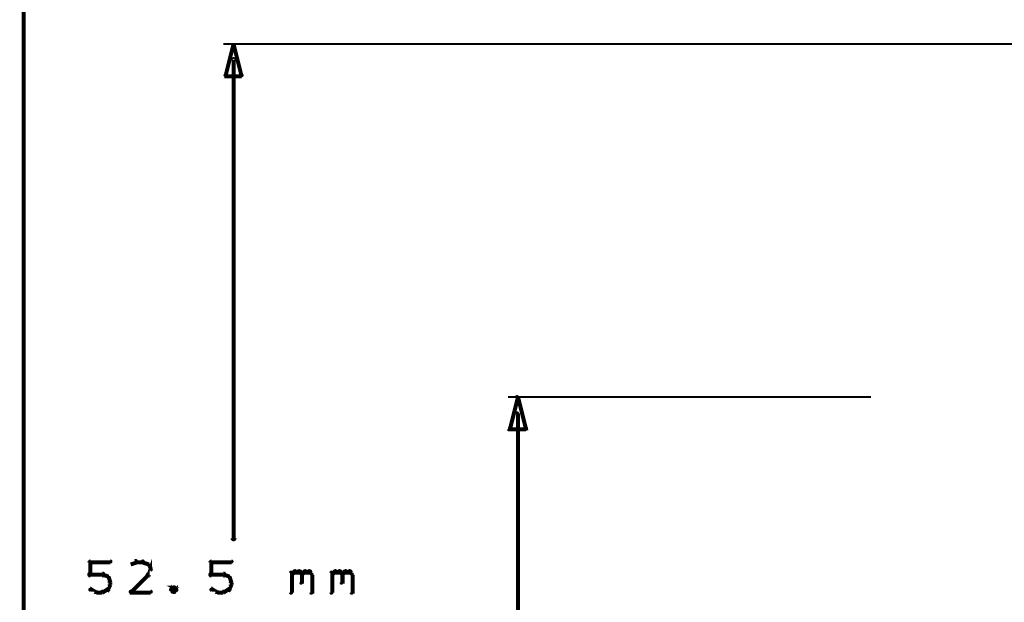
# Model space of a CAD drawing. Extents: x 178 to 725, y 26 to 878.
# Tile 53 of 93: x 187 to 236, y 542 to 571. Entities that reach past the tile are written whole.
import ezdxf

# ---------------------------------------------------------------- set-up
doc = ezdxf.new("R2010")
doc.units = 0
doc.layers.add('DIMENSIONS', color=2, linetype='CONTINUOUS')

msp = doc.modelspace()

# ---------------------------------------------------------------- linework, layer by layer
at = {"layer": 'DIMENSIONS', "color": 94}
for points in [[(187.5, 517.8, 0.1, 0.1, 1), (187.6, 517.8, 0, 0, 0), (187.6, 517.8, 0, 0, 0), (187.6, 517.8, 0.2, 0.2, 0), (187.6, 615.1, 0.2, 0.2, 0), (187.6, 615.1, 0, 0, 0), (187.6, 615.1, 0.1, 0.1, 0), (187.6, 615.1, 0.1, 0.1, 1), (187.5, 615.1, 0, 0, 0)], [(242.5, 569.5, 0.1, 0.1, 1), (242.5, 569.5, 0, 0, 0), (242.5, 569.5, 0, 0, 0), (242.5, 569.5, 0.1, 0.1, 0), (197.5, 569.5, 0.1, 0.1, 0), (197.5, 569.5, 0, 0, 0), (197.5, 569.5, 0.1, 0.1, 0), (197.5, 569.5, 0.1, 0.1, 1), (197.5, 569.5, 0, 0, 0)], [(198.1, 568.7, 0.1, 0.1, 1), (197.9, 568.7, 0, 0, 0), (198, 568.7, 0, 0, 0), (198, 568.7, 0.2, 0.2, 0), (198, 545, 0.2, 0.2, 0), (198, 545, 0, 0, 0), (198, 545, 0.1, 0.1, 0), (197.9, 545, 0.1, 0.1, 1), (198.1, 545, 0, 0, 0)], [(229.6, 552, 0.1, 0.1, 1), (229.6, 552, 0, 0, 0), (229.6, 552, 0, 0, 0), (229.6, 552, 0.1, 0.1, 0), (211.6, 552, 0.1, 0.1, 0), (211.6, 552, 0, 0, 0), (211.6, 552, 0.1, 0.1, 0), (211.6, 552, 0.1, 0.1, 1), (211.6, 552, 0, 0, 0)], [(212.1, 551.2, 0.1, 0.1, 1), (212, 551.2, 0, 0, 0), (212.1, 551.2, 0, 0, 0), (212.1, 551.2, 0.2, 0.2, 0), (212.1, 536.2, 0.2, 0.2, 0), (212.1, 536.2, 0, 0, 0), (212.1, 536.2, 0.1, 0.1, 0), (212, 536.2, 0.1, 0.1, 1), (212.1, 536.2, 0, 0, 0)], [(190.8, 543.2, 0.1, 0.1, 1), (190.9, 543.2, 0, 0, 0), (190.9, 543.2, 0, 0, 0), (190.9, 543.2, 0.2, 0.2, 0), (190.9, 543.8, 0.2, 0.2, 0), (190.9, 543.8, 0, 0, 0), (190.9, 543.8, 0.1, 0.1, 0), (190.9, 543.8, 0.1, 0.1, 1), (190.8, 543.8, 0, 0, 0)], [(190.9, 543.9, 0.1, 0.1, 1), (190.9, 543.8, 0, 0, 0), (190.9, 543.8, 0, 0, 0), (190.9, 543.8, 0.2, 0.2, 0), (191.9, 543.8, 0.2, 0.2, 0), (191.9, 543.8, 0, 0, 0), (191.9, 543.8, 0.1, 0.1, 0), (191.9, 543.8, 0.1, 0.1, 1), (191.9, 543.9, 0, 0, 0)], [(193.2, 543.8, 0.1, 0.1, 1), (193.1, 543.9, 0, 0, 0), (193.2, 543.8, 0, 0, 0), (193.2, 543.8, 0.2, 0.2, 0), (192.9, 543.7, 0.2, 0.2, 0), (192.9, 543.7, 0, 0, 0), (192.9, 543.7, 0.1, 0.1, 0), (192.9, 543.7, 0.1, 0.1, 1), (192.9, 543.7, 0, 0, 0)], [(193.5, 543.8, 0.1, 0.1, 1), (193.5, 543.9, 0, 0, 0), (193.5, 543.8, 0, 0, 0), (193.5, 543.8, 0.2, 0.2, 0), (193.2, 543.8, 0.2, 0.2, 0), (193.2, 543.8, 0, 0, 0), (193.2, 543.8, 0.1, 0.1, 0), (193.2, 543.9, 0.1, 0.1, 1), (193.2, 543.8, 0, 0, 0)], [(193.8, 543.7, 0.1, 0.1, 1), (193.8, 543.7, 0, 0, 0), (193.8, 543.7, 0, 0, 0), (193.8, 543.7, 0.2, 0.2, 0), (193.5, 543.8, 0.2, 0.2, 0), (193.5, 543.8, 0, 0, 0), (193.5, 543.8, 0.1, 0.1, 0), (193.5, 543.9, 0.1, 0.1, 1), (193.5, 543.8, 0, 0, 0)], [(193.7, 543.2, 0.1, 0.1, 1), (193.8, 543.2, 0, 0, 0), (193.8, 543.2, 0, 0, 0), (193.8, 543.2, 0.2, 0.2, 0), (193.9, 543.5, 0.2, 0.2, 0), (193.9, 543.5, 0, 0, 0), (193.9, 543.5, 0.1, 0.1, 0), (193.9, 543.4, 0.1, 0.1, 1), (193.9, 543.5, 0, 0, 0)], [(193.9, 543.4, 0.1, 0.1, 1), (193.9, 543.5, 0, 0, 0), (193.9, 543.5, 0, 0, 0), (193.9, 543.5, 0.2, 0.2, 0), (193.8, 543.7, 0.2, 0.2, 0), (193.8, 543.7, 0, 0, 0), (193.8, 543.7, 0.1, 0.1, 0), (193.8, 543.7, 0.1, 0.1, 1), (193.7, 543.7, 0, 0, 0)], [(196.8, 543.2, 0.1, 0.1, 1), (196.9, 543.2, 0, 0, 0), (196.9, 543.2, 0, 0, 0), (196.9, 543.2, 0.2, 0.2, 0), (196.9, 543.8, 0.2, 0.2, 0), (196.9, 543.8, 0, 0, 0), (196.9, 543.8, 0.1, 0.1, 0), (196.9, 543.8, 0.1, 0.1, 1), (196.8, 543.8, 0, 0, 0)], [(196.9, 543.9, 0.1, 0.1, 1), (196.9, 543.8, 0, 0, 0), (196.9, 543.8, 0, 0, 0), (196.9, 543.8, 0.2, 0.2, 0), (197.9, 543.8, 0.2, 0.2, 0), (197.9, 543.8, 0, 0, 0), (197.9, 543.8, 0.1, 0.1, 0), (197.9, 543.8, 0.1, 0.1, 1), (197.9, 543.9, 0, 0, 0)], [(191.5, 543.1, 0.1, 0.1, 1), (191.5, 543.3, 0, 0, 0), (191.5, 543.2, 0, 0, 0), (191.5, 543.2, 0.2, 0.2, 0), (190.9, 543.2, 0.2, 0.2, 0), (190.9, 543.2, 0, 0, 0), (190.9, 543.2, 0.1, 0.1, 0), (190.9, 543.3, 0.1, 0.1, 1), (190.9, 543.1, 0, 0, 0)], [(191.8, 543, 0.1, 0.1, 1), (191.8, 543.1, 0, 0, 0), (191.8, 543.1, 0, 0, 0), (191.8, 543.1, 0.2, 0.2, 0), (191.5, 543.2, 0.2, 0.2, 0), (191.5, 543.2, 0, 0, 0), (191.5, 543.2, 0.1, 0.1, 0), (191.5, 543.2, 0.1, 0.1, 1), (191.5, 543.2, 0, 0, 0)], [(191.9, 542.8, 0.1, 0.1, 1), (191.9, 542.8, 0, 0, 0), (191.9, 542.8, 0, 0, 0), (191.9, 542.8, 0.2, 0.2, 0), (191.8, 543.1, 0.2, 0.2, 0), (191.8, 543.1, 0, 0, 0), (191.8, 543.1, 0.1, 0.1, 0), (191.8, 543.1, 0.1, 0.1, 1), (191.7, 543.1, 0, 0, 0)], [(192.9, 542.4, 0.1, 0.1, 1), (192.9, 542.3, 0, 0, 0), (192.9, 542.3, 0, 0, 0), (192.9, 542.3, 0.2, 0.2, 0), (193.8, 543.2, 0.2, 0.2, 0), (193.8, 543.2, 0, 0, 0), (193.8, 543.2, 0.1, 0.1, 0), (193.8, 543.2, 0.1, 0.1, 1), (193.7, 543.2, 0, 0, 0)], [(197.5, 543.1, 0.1, 0.1, 1), (197.5, 543.3, 0, 0, 0), (197.5, 543.2, 0, 0, 0), (197.5, 543.2, 0.2, 0.2, 0), (196.9, 543.2, 0.2, 0.2, 0), (196.9, 543.2, 0, 0, 0), (196.9, 543.2, 0.1, 0.1, 0), (196.9, 543.3, 0.1, 0.1, 1), (196.9, 543.1, 0, 0, 0)], [(197.8, 543, 0.1, 0.1, 1), (197.8, 543.1, 0, 0, 0), (197.8, 543.1, 0, 0, 0), (197.8, 543.1, 0.2, 0.2, 0), (197.5, 543.2, 0.2, 0.2, 0), (197.5, 543.2, 0, 0, 0), (197.5, 543.2, 0.1, 0.1, 0), (197.5, 543.2, 0.1, 0.1, 1), (197.5, 543.2, 0, 0, 0)], [(197.9, 542.8, 0.1, 0.1, 1), (197.9, 542.8, 0, 0, 0), (197.9, 542.8, 0, 0, 0), (197.9, 542.8, 0.2, 0.2, 0), (197.8, 543.1, 0.2, 0.2, 0), (197.8, 543.1, 0, 0, 0), (197.8, 543.1, 0.1, 0.1, 0), (197.8, 543.1, 0.1, 0.1, 1), (197.7, 543.1, 0, 0, 0)], [(200.8, 542.3, 0.1, 0.1, 1), (200.9, 542.3, 0, 0, 0), (200.9, 542.3, 0, 0, 0), (200.9, 542.3, 0.2, 0.2, 0), (200.9, 543.3, 0.2, 0.2, 0), (200.9, 543.3, 0, 0, 0), (200.9, 543.3, 0.1, 0.1, 0), (200.9, 543.3, 0.1, 0.1, 1), (200.8, 543.3, 0, 0, 0)], [(200.9, 543.2, 0.1, 0.1, 1), (200.9, 543.2, 0, 0, 0), (200.9, 543.2, 0, 0, 0), (200.9, 543.2, 0.2, 0.2, 0), (201, 543.3, 0.2, 0.2, 0), (201, 543.3, 0, 0, 0), (201, 543.3, 0.1, 0.1, 0), (201.1, 543.3, 0.1, 0.1, 1), (201, 543.4, 0, 0, 0)], [(201, 543.4, 0.1, 0.1, 1), (201, 543.3, 0, 0, 0), (201, 543.3, 0, 0, 0), (201, 543.3, 0.2, 0.2, 0), (201.3, 543.3, 0.2, 0.2, 0), (201.3, 543.3, 0, 0, 0), (201.3, 543.3, 0.1, 0.1, 0), (201.3, 543.3, 0.1, 0.1, 1), (201.3, 543.4, 0, 0, 0)], [(201.3, 543.4, 0.1, 0.1, 1), (201.2, 543.3, 0, 0, 0), (201.3, 543.3, 0, 0, 0), (201.3, 543.3, 0.2, 0.2, 0), (201.4, 543.2, 0.2, 0.2, 0), (201.4, 543.2, 0, 0, 0), (201.4, 543.2, 0.1, 0.1, 0), (201.4, 543.2, 0.1, 0.1, 1), (201.4, 543.2, 0, 0, 0)], [(201.4, 543.2, 0.1, 0.1, 1), (201.3, 543.2, 0, 0, 0), (201.4, 543.2, 0, 0, 0), (201.4, 543.2, 0.2, 0.2, 0), (201.4, 542.8, 0.2, 0.2, 0), (201.4, 542.8, 0, 0, 0), (201.4, 542.8, 0.1, 0.1, 0), (201.3, 542.8, 0.1, 0.1, 1), (201.4, 542.8, 0, 0, 0)], [(201.4, 543.2, 0.1, 0.1, 1), (201.4, 543.2, 0, 0, 0), (201.4, 543.2, 0, 0, 0), (201.4, 543.2, 0.2, 0.2, 0), (201.5, 543.3, 0.2, 0.2, 0), (201.5, 543.3, 0, 0, 0), (201.5, 543.3, 0.1, 0.1, 0), (201.6, 543.3, 0.1, 0.1, 1), (201.5, 543.4, 0, 0, 0)], [(201.5, 543.4, 0.1, 0.1, 1), (201.5, 543.3, 0, 0, 0), (201.5, 543.3, 0, 0, 0), (201.5, 543.3, 0.2, 0.2, 0), (201.8, 543.3, 0.2, 0.2, 0), (201.8, 543.3, 0, 0, 0), (201.8, 543.3, 0.1, 0.1, 0), (201.8, 543.3, 0.1, 0.1, 1), (201.8, 543.4, 0, 0, 0)], [(201.8, 543.4, 0.1, 0.1, 1), (201.7, 543.3, 0, 0, 0), (201.8, 543.3, 0, 0, 0), (201.8, 543.3, 0.2, 0.2, 0), (201.9, 543.2, 0.2, 0.2, 0), (201.9, 543.2, 0, 0, 0), (201.9, 543.2, 0.1, 0.1, 0), (201.9, 543.2, 0.1, 0.1, 1), (201.9, 543.2, 0, 0, 0)], [(201.9, 543.2, 0.1, 0.1, 1), (201.8, 543.2, 0, 0, 0), (201.9, 543.2, 0, 0, 0), (201.9, 543.2, 0.2, 0.2, 0), (201.9, 542.3, 0.2, 0.2, 0), (201.9, 542.3, 0, 0, 0), (201.9, 542.3, 0.1, 0.1, 0), (201.8, 542.3, 0.1, 0.1, 1), (201.9, 542.3, 0, 0, 0)], [(202.8, 542.3, 0.1, 0.1, 1), (202.9, 542.3, 0, 0, 0), (202.9, 542.3, 0, 0, 0), (202.9, 542.3, 0.2, 0.2, 0), (202.9, 543.3, 0.2, 0.2, 0), (202.9, 543.3, 0, 0, 0), (202.9, 543.3, 0.1, 0.1, 0), (202.9, 543.3, 0.1, 0.1, 1), (202.8, 543.3, 0, 0, 0)], [(202.9, 543.2, 0.1, 0.1, 1), (202.9, 543.2, 0, 0, 0), (202.9, 543.2, 0, 0, 0), (202.9, 543.2, 0.2, 0.2, 0), (203, 543.3, 0.2, 0.2, 0), (203, 543.3, 0, 0, 0), (203, 543.3, 0.1, 0.1, 0), (203.1, 543.3, 0.1, 0.1, 1), (203, 543.4, 0, 0, 0)], [(203, 543.4, 0.1, 0.1, 1), (203, 543.3, 0, 0, 0), (203, 543.3, 0, 0, 0), (203, 543.3, 0.2, 0.2, 0), (203.3, 543.3, 0.2, 0.2, 0), (203.3, 543.3, 0, 0, 0), (203.3, 543.3, 0.1, 0.1, 0), (203.3, 543.3, 0.1, 0.1, 1), (203.3, 543.4, 0, 0, 0)], [(203.3, 543.4, 0.1, 0.1, 1), (203.2, 543.3, 0, 0, 0), (203.3, 543.3, 0, 0, 0), (203.3, 543.3, 0.2, 0.2, 0), (203.4, 543.2, 0.2, 0.2, 0), (203.4, 543.2, 0, 0, 0), (203.4, 543.2, 0.1, 0.1, 0), (203.4, 543.2, 0.1, 0.1, 1), (203.4, 543.2, 0, 0, 0)], [(203.4, 543.2, 0.1, 0.1, 1), (203.3, 543.2, 0, 0, 0), (203.4, 543.2, 0, 0, 0), (203.4, 543.2, 0.2, 0.2, 0), (203.4, 542.8, 0.2, 0.2, 0), (203.4, 542.8, 0, 0, 0), (203.4, 542.8, 0.1, 0.1, 0), (203.3, 542.8, 0.1, 0.1, 1), (203.4, 542.8, 0, 0, 0)], [(203.4, 543.2, 0.1, 0.1, 1), (203.4, 543.2, 0, 0, 0), (203.4, 543.2, 0, 0, 0), (203.4, 543.2, 0.2, 0.2, 0), (203.5, 543.3, 0.2, 0.2, 0), (203.5, 543.3, 0, 0, 0), (203.5, 543.3, 0.1, 0.1, 0), (203.6, 543.3, 0.1, 0.1, 1), (203.5, 543.4, 0, 0, 0)], [(203.5, 543.4, 0.1, 0.1, 1), (203.5, 543.3, 0, 0, 0), (203.5, 543.3, 0, 0, 0), (203.5, 543.3, 0.2, 0.2, 0), (203.8, 543.3, 0.2, 0.2, 0), (203.8, 543.3, 0, 0, 0), (203.8, 543.3, 0.1, 0.1, 0), (203.8, 543.3, 0.1, 0.1, 1), (203.8, 543.4, 0, 0, 0)], [(203.8, 543.4, 0.1, 0.1, 1), (203.7, 543.3, 0, 0, 0), (203.8, 543.3, 0, 0, 0), (203.8, 543.3, 0.2, 0.2, 0), (203.9, 543.2, 0.2, 0.2, 0), (203.9, 543.2, 0, 0, 0), (203.9, 543.2, 0.1, 0.1, 0), (203.9, 543.2, 0.1, 0.1, 1), (203.9, 543.2, 0, 0, 0)], [(203.9, 543.2, 0.1, 0.1, 1), (203.8, 543.2, 0, 0, 0), (203.9, 543.2, 0, 0, 0), (203.9, 543.2, 0.2, 0.2, 0), (203.9, 542.3, 0.2, 0.2, 0), (203.9, 542.3, 0, 0, 0), (203.9, 542.3, 0.1, 0.1, 0), (203.8, 542.3, 0.1, 0.1, 1), (203.9, 542.3, 0, 0, 0)], [(191.7, 542.5, 0.1, 0.1, 1), (191.8, 542.4, 0, 0, 0), (191.8, 542.5, 0, 0, 0), (191.8, 542.5, 0.2, 0.2, 0), (191.9, 542.7, 0.2, 0.2, 0), (191.9, 542.7, 0, 0, 0), (191.9, 542.7, 0.1, 0.1, 0), (191.9, 542.7, 0.1, 0.1, 1), (191.9, 542.7, 0, 0, 0)], [(191.8, 542.7, 0.1, 0.1, 1), (191.9, 542.7, 0, 0, 0), (191.9, 542.7, 0, 0, 0), (191.9, 542.7, 0.2, 0.2, 0), (191.9, 542.8, 0.2, 0.2, 0), (191.9, 542.8, 0, 0, 0), (191.9, 542.8, 0.1, 0.1, 0), (191.9, 542.8, 0.1, 0.1, 1), (191.8, 542.8, 0, 0, 0)], [(195.1, 542.4, 0.1, 0.1, 1), (195.2, 542.5, 0, 0, 0), (195.2, 542.5, 0, 0, 0), (195.2, 542.5, 0.2, 0.2, 0), (195, 542.6, 0.2, 0.2, 0), (195, 542.6, 0, 0, 0), (195, 542.6, 0.1, 0.1, 0), (195.1, 542.6, 0.1, 0.1, 1), (195, 542.5, 0, 0, 0)], [(194.9, 542.5, 0.1, 0.1, 1), (194.9, 542.4, 0, 0, 0), (194.9, 542.5, 0, 0, 0), (194.9, 542.5, 0.2, 0.2, 0), (195, 542.3, 0.2, 0.2, 0), (195, 542.3, 0, 0, 0), (195, 542.3, 0.1, 0.1, 0), (195, 542.3, 0.1, 0.1, 1), (195.1, 542.4, 0, 0, 0)], [(195.1, 542.5, 0.1, 0.1, 1), (195, 542.6, 0, 0, 0), (195, 542.6, 0, 0, 0), (195, 542.6, 0.2, 0.2, 0), (194.9, 542.5, 0.2, 0.2, 0), (194.9, 542.5, 0, 0, 0), (194.9, 542.5, 0.1, 0.1, 0), (194.9, 542.5, 0.1, 0.1, 1), (194.9, 542.4, 0, 0, 0)], [(197.7, 542.5, 0.1, 0.1, 1), (197.8, 542.4, 0, 0, 0), (197.8, 542.5, 0, 0, 0), (197.8, 542.5, 0.2, 0.2, 0), (197.9, 542.7, 0.2, 0.2, 0), (197.9, 542.7, 0, 0, 0), (197.9, 542.7, 0.1, 0.1, 0), (197.9, 542.7, 0.1, 0.1, 1), (197.9, 542.7, 0, 0, 0)], [(197.8, 542.7, 0.1, 0.1, 1), (197.9, 542.7, 0, 0, 0), (197.9, 542.7, 0, 0, 0), (197.9, 542.7, 0.2, 0.2, 0), (197.9, 542.8, 0.2, 0.2, 0), (197.9, 542.8, 0, 0, 0), (197.9, 542.8, 0.1, 0.1, 0), (197.9, 542.8, 0.1, 0.1, 1), (197.8, 542.8, 0, 0, 0)], [(190.9, 542.5, 0.1, 0.1, 1), (190.9, 542.4, 0, 0, 0), (190.9, 542.5, 0, 0, 0), (190.9, 542.5, 0.2, 0.2, 0), (191.2, 542.3, 0.2, 0.2, 0), (191.2, 542.3, 0, 0, 0), (191.2, 542.3, 0.1, 0.1, 0), (191.1, 542.3, 0.1, 0.1, 1), (191.2, 542.4, 0, 0, 0)], [(191.2, 542.4, 0.1, 0.1, 1), (191.2, 542.3, 0, 0, 0), (191.2, 542.3, 0, 0, 0), (191.2, 542.3, 0.2, 0.2, 0), (191.5, 542.3, 0.2, 0.2, 0), (191.5, 542.3, 0, 0, 0), (191.5, 542.3, 0.1, 0.1, 0), (191.5, 542.3, 0.1, 0.1, 1), (191.5, 542.4, 0, 0, 0)], [(191.5, 542.4, 0.1, 0.1, 1), (191.5, 542.3, 0, 0, 0), (191.5, 542.3, 0, 0, 0), (191.5, 542.3, 0.2, 0.2, 0), (191.8, 542.5, 0.2, 0.2, 0), (191.8, 542.5, 0, 0, 0), (191.8, 542.5, 0.1, 0.1, 0), (191.8, 542.4, 0.1, 0.1, 1), (191.8, 542.5, 0, 0, 0)], [(193.9, 542.3, 0.1, 0.1, 1), (193.9, 542.4, 0, 0, 0), (193.9, 542.3, 0, 0, 0), (193.9, 542.3, 0.2, 0.2, 0), (192.9, 542.3, 0.2, 0.2, 0), (192.9, 542.3, 0, 0, 0), (192.9, 542.3, 0.1, 0.1, 0), (192.9, 542.4, 0.1, 0.1, 1), (192.9, 542.3, 0, 0, 0)], [(195, 542.4, 0.1, 0.1, 1), (195.1, 542.3, 0, 0, 0), (195, 542.3, 0, 0, 0), (195, 542.3, 0.2, 0.2, 0), (195.2, 542.5, 0.2, 0.2, 0), (195.2, 542.5, 0, 0, 0), (195.2, 542.5, 0.1, 0.1, 0), (195.2, 542.4, 0.1, 0.1, 1), (195.1, 542.5, 0, 0, 0)], [(196.9, 542.5, 0.1, 0.1, 1), (196.9, 542.4, 0, 0, 0), (196.9, 542.5, 0, 0, 0), (196.9, 542.5, 0.2, 0.2, 0), (197.2, 542.3, 0.2, 0.2, 0), (197.2, 542.3, 0, 0, 0), (197.2, 542.3, 0.1, 0.1, 0), (197.1, 542.3, 0.1, 0.1, 1), (197.2, 542.4, 0, 0, 0)], [(197.2, 542.4, 0.1, 0.1, 1), (197.2, 542.3, 0, 0, 0), (197.2, 542.3, 0, 0, 0), (197.2, 542.3, 0.2, 0.2, 0), (197.5, 542.3, 0.2, 0.2, 0), (197.5, 542.3, 0, 0, 0), (197.5, 542.3, 0.1, 0.1, 0), (197.5, 542.3, 0.1, 0.1, 1), (197.5, 542.4, 0, 0, 0)], [(197.5, 542.4, 0.1, 0.1, 1), (197.5, 542.3, 0, 0, 0), (197.5, 542.3, 0, 0, 0), (197.5, 542.3, 0.2, 0.2, 0), (197.8, 542.5, 0.2, 0.2, 0), (197.8, 542.5, 0, 0, 0), (197.8, 542.5, 0.1, 0.1, 0), (197.8, 542.4, 0.1, 0.1, 1), (197.8, 542.5, 0, 0, 0)]]:
    msp.add_lwpolyline(points, format="xyseb", dxfattribs=at)
for points in [[(198, 569.5, 0.1, 0.1, 1), (198, 569.5, 0, 0, 0), (198, 569.5, 0, 0, 0), (198, 569.5, 0.2, 0.2, 0), (198.4, 567.9, 0, 0, 0), (198.4, 567.9, 0.1, 0.1, 0), (198.4, 567.9, 0.1, 0.1, 1), (198.4, 567.9, 0, 0, 0), (198.4, 567.9, 0.1, 0.1, 1), (198.4, 568, 0, 0, 0), (198.4, 567.9, 0, 0, 0), (198.4, 567.9, 0.2, 0.2, 0), (197.6, 567.9, 0, 0, 0), (197.6, 567.9, 0.1, 0.1, 0), (197.6, 568, 0.1, 0.1, 1), (197.6, 567.9, 0, 0, 0), (197.6, 567.9, 0.1, 0.1, 1), (197.6, 567.9, 0, 0, 0), (197.6, 567.9, 0, 0, 0), (197.6, 567.9, 0.2, 0.2, 0), (198, 569.5, 0.2, 0.2, 0), (198, 569.5, 0, 0, 0), (198, 569.5, 0.1, 0.1, 0), (198, 569.5, 0.1, 0.1, 1), (198, 569.5, 0, 0, 0)], [(212.1, 552, 0.1, 0.1, 1), (212, 552, 0, 0, 0), (212.1, 552, 0, 0, 0), (212.1, 552, 0.2, 0.2, 0), (212.5, 550.4, 0, 0, 0), (212.5, 550.4, 0.1, 0.1, 0), (212.4, 550.4, 0.1, 0.1, 1), (212.5, 550.4, 0, 0, 0), (212.5, 550.4, 0.1, 0.1, 1), (212.5, 550.5, 0, 0, 0), (212.5, 550.4, 0, 0, 0), (212.5, 550.4, 0.2, 0.2, 0), (211.7, 550.4, 0, 0, 0), (211.7, 550.4, 0.1, 0.1, 0), (211.7, 550.5, 0.1, 0.1, 1), (211.7, 550.4, 0, 0, 0), (211.6, 550.4, 0.1, 0.1, 1), (211.7, 550.4, 0, 0, 0), (211.7, 550.4, 0, 0, 0), (211.7, 550.4, 0.2, 0.2, 0), (212.1, 552, 0.2, 0.2, 0), (212.1, 552, 0, 0, 0), (212.1, 552, 0.1, 0.1, 0), (212.1, 552, 0.1, 0.1, 1), (212, 552, 0, 0, 0)]]:
    msp.add_lwpolyline(points, format="xyseb", close=True, dxfattribs=at)

doc.saveas('drawing.dxf')
